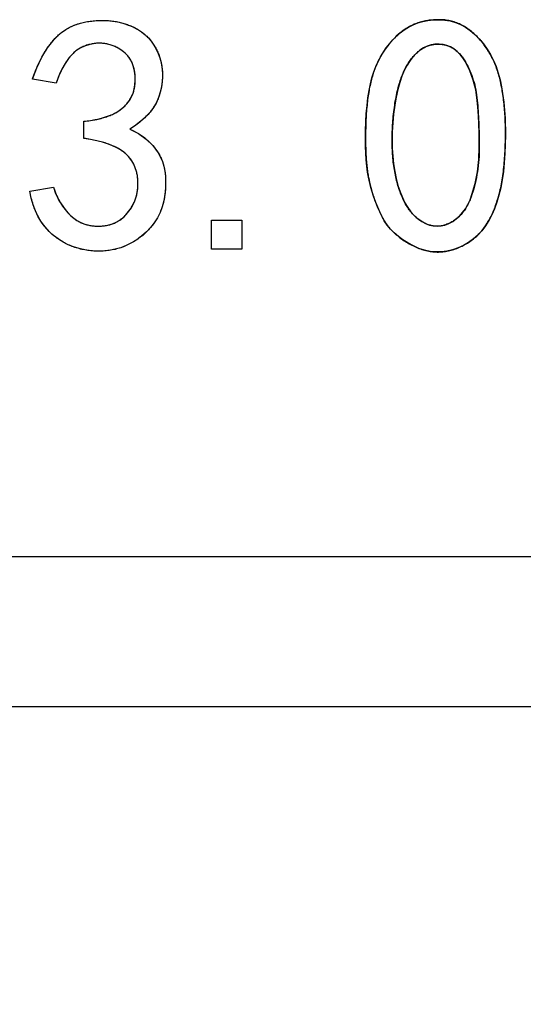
# Model space of a CAD drawing. Header units: millimetres. Extents: x 1643 to 1853, y 2203 to 2490.
# Tile 21 of 31: x 1713.66 to 1717.02, y 2421.22 to 2427.77. Entities that reach past the tile are written whole.
import ezdxf

# ---------------------------------------------------------------- set-up
doc = ezdxf.new("R2010")
doc.units = ezdxf.units.MM
doc.styles.add('SLDTEXTSTYLE1', font='TXT', dxfattribs={"width": 0.7})
doc.dimstyles.new('SLDDIMSTYLE5', dxfattribs={"dimtxt": 2.5, "dimasz": 3.302, "dimexe": 0, "dimexo": 0.0625, "dimtad": 1, "dimdec": 3, "dimrnd": 1e-09, "dimzin": 12, "dimdsep": 46, "dimtxsty": 'SLDTEXTSTYLE1', "dimsah": 1, "dimcen": 0.09, "dimadec": 0, "dimazin": 3, "dimtfac": 1, "dimtdec": 3, "dimtmove": 0, "dimatfit": 0, "dimfxl": 1, "dimfrac": 2, "dimtolj": 1, "dimtzin": 12, "dimarcsym": 0})

# ---------------------------------------------------------------- blocks, each defined once
blk = doc.blocks.new('*D90')
at = {"color": 0, "linetype": 'Continuous', "lineweight": -2, "transparency": 16777216}
for p, q in [((1710.3714, 2426.6179), (1710.3714, 2415.2212)), ((1706.3768, 2424.1355), (1706.3768, 2415.2212)), ((1703.0748, 2415.2212), (1699.7728, 2415.2212)), ((1710.3714, 2415.2212), (1706.3768, 2415.2212)), ((1713.6734, 2415.2212), (1716.9754, 2415.2212))]:
    blk.add_line(p, q, dxfattribs=at)
at = {"color": 0, "linetype": 'Continuous', "transparency": 16777216}
for points in [[(1703.0748, 2415.7715), (1703.0748, 2414.6708), (1706.3768, 2415.2212)], [(1713.6734, 2415.7715), (1713.6734, 2414.6708), (1710.3714, 2415.2212)]]:
    blk.add_solid(points, dxfattribs=at)
at = {"layer": 'Defpoints', "color": 0, "linetype": 'Continuous', "transparency": 16777216}
for p in [(1710.3714, 2426.6804), (1706.3768, 2424.198), (1706.3768, 2415.2212)]:
    blk.add_point(p, dxfattribs=at)
at = {"color": 0, "linetype": 'Continuous', "lineweight": 18, "transparency": 16777216, "insert": (1708.3741, 2418.3462), "char_height": 2.5, "attachment_point": 2, "style": 'SLDTEXTSTYLE1'}
blk.add_mtext('\\A1;3.995', dxfattribs=at)
blk = doc.blocks.new('*D91')
at = {"color": 0, "linetype": 'Continuous', "lineweight": -2, "transparency": 16777216}
for p, q in [((1710.3714, 2426.6179), (1710.3714, 2415.2212)), ((1732.1787, 2426.1618), (1732.1787, 2415.2212)), ((1713.6734, 2415.2212), (1728.8767, 2415.2212))]:
    blk.add_line(p, q, dxfattribs=at)
at = {"color": 0, "linetype": 'Continuous', "transparency": 16777216}
for points in [[(1713.6734, 2415.7715), (1713.6734, 2414.6708), (1710.3714, 2415.2212)], [(1728.8767, 2415.7715), (1728.8767, 2414.6708), (1732.1787, 2415.2212)]]:
    blk.add_solid(points, dxfattribs=at)
at = {"layer": 'Defpoints', "color": 0, "linetype": 'Continuous', "transparency": 16777216}
for p in [(1710.3714, 2426.6804), (1732.1787, 2426.2243), (1732.1787, 2415.2212)]:
    blk.add_point(p, dxfattribs=at)
at = {"color": 0, "linetype": 'Continuous', "lineweight": 18, "transparency": 16777216, "insert": (1722.7254, 2418.3462), "char_height": 2.5, "attachment_point": 2, "style": 'SLDTEXTSTYLE1'}
blk.add_mtext('\\A1;21.807', dxfattribs=at)

msp = doc.modelspace()

# ---------------------------------------------------------------- linework, layer by layer
at = {"linetype": 'Continuous', "lineweight": 25}
for p, q in [((1713.9065, 2427.3471), (1713.7486, 2427.3734)), ((1714.0907, 2426.9787), (1714.0907, 2427.0927)), ((1713.7311, 2426.6278), (1713.889, 2426.6541)), ((1714.9416, 2426.2419), (1714.9416, 2426.4348)), ((1714.9416, 2426.4348), (1715.1433, 2426.4348)), ((1715.1433, 2426.4348), (1715.1433, 2426.2419)), ((1715.1433, 2426.2419), (1714.9416, 2426.2419)), ((1706.3768, 2424.198), (1792.3769, 2424.198)), ((1792.3769, 2423.198), (1706.3768, 2423.198))]:
    msp.add_line(p, q, dxfattribs=at)
at = {"linetype": 'Continuous', "flags": 128}
for points in [[(1713.7311, 2426.6278), (1713.889, 2426.6541), (1713.889, 2426.6541), (1713.9091, 2426.5995), (1713.9351, 2426.5498), (1713.9663, 2426.5053), (1714.003, 2426.4654), (1714.0235, 2426.4482), (1714.0449, 2426.4332), (1714.0676, 2426.4205), (1714.0917, 2426.4108), (1714.117, 2426.403), (1714.1437, 2426.3981), (1714.1713, 2426.3955), (1714.2002, 2426.3952), (1714.2291, 2426.3978), (1714.2564, 2426.403), (1714.2824, 2426.4108), (1714.3068, 2426.4215), (1714.3295, 2426.4352), (1714.3509, 2426.4511), (1714.3708, 2426.4699), (1714.389, 2426.4917), (1714.4052, 2426.5151), (1714.4192, 2426.5394), (1714.4305, 2426.5645), (1714.4393, 2426.5905), (1714.4458, 2426.6171), (1714.4497, 2426.6447), (1714.4513, 2426.673), (1714.4504, 2426.7022), (1714.4471, 2426.7311), (1714.4413, 2426.7581), (1714.4331, 2426.7838), (1714.4231, 2426.8075), (1714.4101, 2426.8299), (1714.3951, 2426.8504), (1714.3779, 2426.8692), (1714.3581, 2426.8864), (1714.3357, 2426.9023), (1714.3103, 2426.917), (1714.2814, 2426.9303), (1714.2496, 2426.9426), (1714.2148, 2426.9534), (1714.1765, 2426.9631), (1714.1352, 2426.9715), (1714.0907, 2426.9787), (1714.0907, 2426.9787), (1714.0907, 2427.0927), (1714.0907, 2427.0927), (1714.1352, 2427.0979), (1714.1765, 2427.1054), (1714.2148, 2427.1145), (1714.2496, 2427.1255), (1714.2814, 2427.1385), (1714.3103, 2427.1535), (1714.3357, 2427.1704), (1714.3581, 2427.1892), (1714.3776, 2427.2097), (1714.3942, 2427.2318), (1714.4078, 2427.2552), (1714.4185, 2427.2802), (1714.4263, 2427.3068), (1714.4315, 2427.3348), (1714.4335, 2427.3643), (1714.4328, 2427.3952), (1714.4292, 2427.4261), (1714.4224, 2427.4543), (1714.4127, 2427.4806), (1714.4, 2427.505), (1714.3841, 2427.5268), (1714.3652, 2427.5466), (1714.3435, 2427.5641), (1714.3188, 2427.5794), (1714.2921, 2427.5921), (1714.2652, 2427.6018), (1714.2379, 2427.608), (1714.2103, 2427.6112), (1714.182, 2427.6116), (1714.1534, 2427.6083), (1714.1245, 2427.6021), (1714.0949, 2427.5927), (1714.066, 2427.5794), (1714.0387, 2427.5609), (1714.0131, 2427.5375), (1713.9887, 2427.5096), (1713.966, 2427.4761), (1713.9445, 2427.4381), (1713.9247, 2427.3952), (1713.9065, 2427.3471), (1713.9065, 2427.3471), (1713.7486, 2427.3734), (1713.7486, 2427.3734), (1713.7775, 2427.4491), (1713.811, 2427.5183), (1713.8496, 2427.5807), (1713.8932, 2427.6366), (1713.9172, 2427.6616), (1713.9435, 2427.6837), (1713.9715, 2427.7032), (1714.002, 2427.7201), (1714.0342, 2427.7341), (1714.0686, 2427.7451), (1714.105, 2427.7535), (1714.1433, 2427.7594), (1714.1823, 2427.7626), (1714.2197, 2427.7636), (1714.2561, 2427.762), (1714.2915, 2427.7584), (1714.3253, 2427.7522), (1714.3578, 2427.7438), (1714.3893, 2427.7328), (1714.4195, 2427.7198), (1714.4481, 2427.7045), (1714.4744, 2427.6876), (1714.4984, 2427.6684), (1714.5205, 2427.6476), (1714.54, 2427.6246), (1714.5576, 2427.5999), (1714.5732, 2427.5729), (1714.5862, 2427.5443), (1714.5969, 2427.5144), (1714.605, 2427.4839), (1714.6109, 2427.4524), (1714.6138, 2427.4205), (1714.6141, 2427.3877), (1714.6118, 2427.3546), (1714.607, 2427.3205), (1714.5995, 2427.2857), (1714.5888, 2427.2513), (1714.5738, 2427.2178), (1714.5546, 2427.1853), (1714.5316, 2427.1541), (1714.5043, 2427.1239), (1714.4728, 2427.095), (1714.4374, 2427.0671), (1714.3977, 2427.0401), (1714.3977, 2427.0401), (1714.4556, 2427.0105), (1714.5062, 2426.9745), (1714.5498, 2426.9316), (1714.5862, 2426.8822), (1714.6014, 2426.8549), (1714.6138, 2426.8253), (1714.6232, 2426.7938), (1714.63, 2426.7604), (1714.6342, 2426.725), (1714.6355, 2426.6873), (1714.6342, 2426.6476), (1714.63, 2426.6057), (1714.6229, 2426.5641), (1714.6122, 2426.5245), (1714.5982, 2426.4868), (1714.581, 2426.4514), (1714.5598, 2426.4176), (1714.5355, 2426.3864), (1714.5079, 2426.3569), (1714.4767, 2426.3296), (1714.4432, 2426.3049), (1714.4088, 2426.2838), (1714.373, 2426.2659), (1714.3363, 2426.2516), (1714.2986, 2426.2409), (1714.2596, 2426.2334), (1714.2197, 2426.2292), (1714.1784, 2426.2285), (1714.1375, 2426.2311), (1714.0979, 2426.237), (1714.0595, 2426.2454), (1714.0228, 2426.2571), (1713.9871, 2426.2717), (1713.953, 2426.2896), (1713.9205, 2426.3101), (1713.889, 2426.3338), (1713.8597, 2426.3604), (1713.8331, 2426.39), (1713.809, 2426.4225), (1713.7882, 2426.4579), (1713.7697, 2426.4959), (1713.7541, 2426.5372), (1713.7411, 2426.581), (1713.7311, 2426.6278)], [(1715.9679, 2427.0882), (1715.9708, 2427.1447), (1715.9754, 2427.1983), (1715.9812, 2427.249), (1715.9887, 2427.2968), (1715.9978, 2427.3413), (1716.0082, 2427.3825), (1716.0202, 2427.4212), (1716.0335, 2427.4566), (1716.065, 2427.5216), (1716.1027, 2427.5807), (1716.1463, 2427.6337), (1716.196, 2427.6804), (1716.2229, 2427.7009), (1716.2515, 2427.7188), (1716.2817, 2427.7341), (1716.3133, 2427.7464), (1716.3464, 2427.7558), (1716.3808, 2427.7626), (1716.4169, 2427.7669), (1716.4546, 2427.7682), (1716.4923, 2427.7662), (1716.529, 2427.7604), (1716.5644, 2427.7503), (1716.5985, 2427.7363), (1716.6313, 2427.7185), (1716.6628, 2427.6967), (1716.693, 2427.6707), (1716.7223, 2427.6408), (1716.7496, 2427.608), (1716.7743, 2427.5732), (1716.7967, 2427.5362), (1716.8165, 2427.4972), (1716.834, 2427.4563), (1716.849, 2427.4131), (1716.8613, 2427.3679), (1716.8714, 2427.3208), (1716.886, 2427.2207), (1716.8945, 2427.1135), (1716.8968, 2426.9992), (1716.8932, 2426.8777), (1716.889, 2426.8166), (1716.8828, 2426.7584), (1716.8747, 2426.7032), (1716.8649, 2426.6509), (1716.8529, 2426.6012), (1716.8389, 2426.5547), (1716.8233, 2426.5109), (1716.8055, 2426.4699), (1716.7856, 2426.4319), (1716.7635, 2426.3971), (1716.7392, 2426.365), (1716.7125, 2426.3361), (1716.6833, 2426.3104), (1716.6518, 2426.2873), (1716.618, 2426.2675), (1716.5819, 2426.2506), (1716.5446, 2426.2373), (1716.5075, 2426.2285), (1716.4702, 2426.2237), (1716.4328, 2426.2233), (1716.3955, 2426.2269), (1716.3584, 2426.235), (1716.3211, 2426.247), (1716.2837, 2426.2636), (1716.2476, 2426.2831), (1716.2145, 2426.3039), (1716.1843, 2426.3263), (1716.1567, 2426.3504), (1716.1316, 2426.3757), (1716.1092, 2426.4027), (1716.0897, 2426.4313), (1716.0732, 2426.4611), (1716.0446, 2426.5235), (1716.0205, 2426.5872), (1716.0007, 2426.6528), (1715.9854, 2426.7198), (1715.9793, 2426.7552), (1715.9744, 2426.7938), (1715.9705, 2426.8354), (1715.9679, 2426.8799), (1715.9663, 2426.9274), (1715.9656, 2426.978), (1715.9663, 2427.0316), (1715.9679, 2427.0882)], [(1716.1521, 2427.1408), (1716.1466, 2427.0814), (1716.1433, 2427.0235), (1716.1424, 2426.9673), (1716.1433, 2426.9127), (1716.1466, 2426.8598), (1716.1521, 2426.8088), (1716.1599, 2426.7591), (1716.1697, 2426.711), (1716.1814, 2426.6655), (1716.195, 2426.6236), (1716.2106, 2426.5849), (1716.2278, 2426.5498), (1716.2467, 2426.5183), (1716.2674, 2426.4901), (1716.2899, 2426.465), (1716.3142, 2426.4436), (1716.3396, 2426.4257), (1716.3649, 2426.4121), (1716.3906, 2426.4023), (1716.4162, 2426.3965), (1716.4422, 2426.3945), (1716.4682, 2426.3965), (1716.4942, 2426.4027), (1716.5205, 2426.4127), (1716.5459, 2426.4264), (1716.5696, 2426.443), (1716.5914, 2426.4624), (1716.6115, 2426.4852), (1716.6297, 2426.5109), (1716.6463, 2426.5394), (1716.6609, 2426.571), (1716.6739, 2426.6057), (1716.695, 2426.6798), (1716.7103, 2426.7571), (1716.7194, 2426.8377), (1716.7223, 2426.9215), (1716.7213, 2427.0053), (1716.719, 2427.0849), (1716.7148, 2427.161), (1716.709, 2427.2331), (1716.6992, 2427.3016), (1716.6827, 2427.3669), (1716.6596, 2427.4287), (1716.63, 2427.4875), (1716.6128, 2427.5141), (1716.5946, 2427.5375), (1716.5745, 2427.5576), (1716.5533, 2427.5742), (1716.5306, 2427.5872), (1716.5069, 2427.5966), (1716.4812, 2427.6028), (1716.4546, 2427.6057), (1716.4276, 2427.6051), (1716.4016, 2427.6005), (1716.3763, 2427.5924), (1716.3516, 2427.5807), (1716.3279, 2427.5651), (1716.3051, 2427.5459), (1716.283, 2427.5229), (1716.2616, 2427.4962), (1716.2418, 2427.4657), (1716.2236, 2427.4313), (1716.2073, 2427.3929), (1716.1927, 2427.3504), (1716.1797, 2427.3039), (1716.1687, 2427.2535), (1716.1596, 2427.1993), (1716.1521, 2427.1408)], [(1715.1434, 2426.2419), (1714.9416, 2426.2419), (1714.9416, 2426.2419), (1714.9416, 2426.4348), (1714.9416, 2426.4348), (1715.1433, 2426.4348), (1715.1433, 2426.4348), (1715.1433, 2426.2419)]]:
    msp.add_lwpolyline(points, dxfattribs=at)
at = {"linetype": 'Continuous', "lineweight": 25}
for points, knots in [([(1713.7486, 2427.3734), (1713.7578, 2427.3988), (1713.7757, 2427.4483), (1713.8093, 2427.518), (1713.8482, 2427.5807), (1713.8846, 2427.628), (1713.9166, 2427.6621), (1713.9432, 2427.684), (1713.9714, 2427.7039), (1714.0018, 2427.7206), (1714.0343, 2427.7348), (1714.0689, 2427.7457), (1714.1054, 2427.7541), (1714.1434, 2427.7599), (1714.1817, 2427.7629), (1714.2194, 2427.7641), (1714.2558, 2427.7622), (1714.2912, 2427.759), (1714.3251, 2427.7527), (1714.3579, 2427.7443), (1714.3892, 2427.7331), (1714.4196, 2427.7203), (1714.4479, 2427.705), (1714.4746, 2427.6882), (1714.4985, 2427.6687), (1714.521, 2427.6482), (1714.5403, 2427.6247), (1714.5581, 2427.5999), (1714.5737, 2427.5731), (1714.5866, 2427.5444), (1714.5973, 2427.5146), (1714.6054, 2427.4838), (1714.6114, 2427.4525), (1714.6142, 2427.4203), (1714.6145, 2427.3876), (1714.6122, 2427.3541), (1714.6073, 2427.32), (1714.5999, 2427.2854), (1714.5894, 2427.2508), (1714.5743, 2427.2172), (1714.555, 2427.1847), (1714.5317, 2427.1532), (1714.5043, 2427.1229), (1714.4725, 2427.0941), (1714.437, 2427.0659), (1714.4111, 2427.0489), (1714.3977, 2427.0401)], [0, 0, 0, 0, 0.047464, 0.092489, 0.135475, 0.176967, 0.19729, 0.217416, 0.237371, 0.257814, 0.278354, 0.299538, 0.321419, 0.344134, 0.367049, 0.388941, 0.410276, 0.431124, 0.451242, 0.470905, 0.490465, 0.509731, 0.528716, 0.547033, 0.565043, 0.582814, 0.600504, 0.618245, 0.636491, 0.654887, 0.673486, 0.691996, 0.710771, 0.729498, 0.74872, 0.768176, 0.78836, 0.809187, 0.830314, 0.851781, 0.873876, 0.896598, 0.920447, 0.945498, 0.97192, 1, 1, 1, 1]), ([(1715.9679, 2427.0882), (1715.9686, 2427.107), (1715.9704, 2427.1438), (1715.9751, 2427.1974), (1715.9808, 2427.2482), (1715.9881, 2427.2959), (1715.9973, 2427.3404), (1716.0076, 2427.382), (1716.0196, 2427.4205), (1716.0372, 2427.4675), (1716.0635, 2427.5216), (1716.1013, 2427.5811), (1716.1451, 2427.6346), (1716.1866, 2427.6738), (1716.2226, 2427.7013), (1716.2513, 2427.7192), (1716.2815, 2427.7345), (1716.3133, 2427.747), (1716.3465, 2427.7563), (1716.3812, 2427.7632), (1716.4173, 2427.7674), (1716.4546, 2427.7687), (1716.4921, 2427.7669), (1716.529, 2427.7611), (1716.5646, 2427.7509), (1716.599, 2427.7369), (1716.6319, 2427.7188), (1716.6637, 2427.697), (1716.6939, 2427.6706), (1716.7229, 2427.641), (1716.75, 2427.6083), (1716.7748, 2427.5733), (1716.7973, 2427.5363), (1716.817, 2427.4972), (1716.8347, 2427.4561), (1716.8496, 2427.4129), (1716.8619, 2427.3676), (1716.8754, 2427.3036), (1716.8873, 2427.2187), (1716.8957, 2427.1113), (1716.8976, 2426.9968), (1716.8948, 2426.8977), (1716.8894, 2426.8175), (1716.8833, 2426.7592), (1716.8751, 2426.704), (1716.8655, 2426.6515), (1716.8536, 2426.6019), (1716.8394, 2426.5552), (1716.8241, 2426.5112), (1716.8061, 2426.4703), (1716.7865, 2426.4321), (1716.7641, 2426.3971), (1716.7399, 2426.3648), (1716.7132, 2426.3356), (1716.6836, 2426.31), (1716.6522, 2426.2867), (1716.6181, 2426.2669), (1716.5822, 2426.2501), (1716.5453, 2426.2367), (1716.5078, 2426.228), (1716.4703, 2426.2228), (1716.4327, 2426.2228), (1716.3952, 2426.2261), (1716.3579, 2426.2347), (1716.3203, 2426.2465), (1716.2834, 2426.2632), (1716.248, 2426.2825), (1716.2146, 2426.3032), (1716.1842, 2426.3257), (1716.1566, 2426.3498), (1716.1314, 2426.3752), (1716.1089, 2426.4022), (1716.0893, 2426.4308), (1716.0674, 2426.4711), (1716.044, 2426.5231), (1716.0197, 2426.5871), (1715.9999, 2426.6527), (1715.9872, 2426.709), (1715.9788, 2426.7561), (1715.9741, 2426.7947), (1715.9701, 2426.8363), (1715.9677, 2426.8809), (1715.9661, 2426.9284), (1715.9654, 2426.979), (1715.9662, 2427.0326), (1715.9672, 2427.0693), (1715.9679, 2427.0882)], [0, 0, 0, 0, 0.014053, 0.027409, 0.040074, 0.052075, 0.063353, 0.073917, 0.083968, 0.093361, 0.111289, 0.128696, 0.145715, 0.162661, 0.171066, 0.179436, 0.18784, 0.196243, 0.204796, 0.213511, 0.222525, 0.231887, 0.241255, 0.250484, 0.259624, 0.268776, 0.278051, 0.28756, 0.297454, 0.307835, 0.31843, 0.329016, 0.339763, 0.350621, 0.361677, 0.373028, 0.38465, 0.39661, 0.421715, 0.448414, 0.47681, 0.506988, 0.522188, 0.536706, 0.550565, 0.563774, 0.57647, 0.588514, 0.60007, 0.611159, 0.621801, 0.632026, 0.642044, 0.651805, 0.661463, 0.671159, 0.680883, 0.69077, 0.700617, 0.710066, 0.71942, 0.728696, 0.738013, 0.747427, 0.75717, 0.767317, 0.777494, 0.787206, 0.796546, 0.805636, 0.814476, 0.823181, 0.831772, 0.840256, 0.857291, 0.874189, 0.891208, 0.90825, 0.917174, 0.926847, 0.937217, 0.948285, 0.960068, 0.972651, 0.98596, 1, 1, 1, 1]), ([(1714.0907, 2427.0927), (1714.1056, 2427.0942), (1714.1344, 2427.0972), (1714.1757, 2427.105), (1714.214, 2427.1137), (1714.2491, 2427.1249), (1714.2811, 2427.1378), (1714.31, 2427.1526), (1714.3357, 2427.1697), (1714.3582, 2427.1886), (1714.3779, 2427.2092), (1714.3945, 2427.2313), (1714.4083, 2427.255), (1714.4191, 2427.2802), (1714.4268, 2427.3069), (1714.4322, 2427.3351), (1714.4338, 2427.3647), (1714.4333, 2427.3953), (1714.43, 2427.4255), (1714.423, 2427.4542), (1714.4132, 2427.4807), (1714.4007, 2427.5053), (1714.3844, 2427.5272), (1714.3655, 2427.5472), (1714.3435, 2427.5648), (1714.3189, 2427.58), (1714.2926, 2427.5923), (1714.2656, 2427.6024), (1714.238, 2427.6084), (1714.2102, 2427.6117), (1714.1818, 2427.6122), (1714.1531, 2427.6087), (1714.1239, 2427.6025), (1714.0945, 2427.5932), (1714.0652, 2427.5801), (1714.0378, 2427.5611), (1714.0121, 2427.5374), (1713.9873, 2427.5092), (1713.965, 2427.4754), (1713.9434, 2427.4373), (1713.9235, 2427.3942), (1713.9123, 2427.3632), (1713.9065, 2427.3471)], [0, 0, 0, 0, 0.034628, 0.06703, 0.097477, 0.125663, 0.152237, 0.177388, 0.200923, 0.223553, 0.245394, 0.266734, 0.28766, 0.308692, 0.330142, 0.352103, 0.374998, 0.398853, 0.422863, 0.445331, 0.467017, 0.488239, 0.509078, 0.53021, 0.551813, 0.574247, 0.597043, 0.6192, 0.640821, 0.662307, 0.68415, 0.706385, 0.729232, 0.75321, 0.777811, 0.803296, 0.83013, 0.858778, 0.890043, 0.923767, 0.960273, 1, 1, 1, 1]), ([(1716.1521, 2427.1408), (1716.1499, 2427.121), (1716.1463, 2427.082), (1716.143, 2427.0241), (1716.1421, 2426.9679), (1716.1429, 2426.9132), (1716.1461, 2426.8603), (1716.1517, 2426.809), (1716.1595, 2426.7594), (1716.1691, 2426.7116), (1716.1806, 2426.6663), (1716.1943, 2426.6242), (1716.2098, 2426.5855), (1716.227, 2426.5503), (1716.2458, 2426.5184), (1716.2667, 2426.4901), (1716.2891, 2426.4648), (1716.3135, 2426.4435), (1716.3386, 2426.4256), (1716.3643, 2426.4117), (1716.39, 2426.4019), (1716.4161, 2426.3958), (1716.4422, 2426.3939), (1716.4686, 2426.3958), (1716.4949, 2426.4023), (1716.521, 2426.4122), (1716.5462, 2426.426), (1716.57, 2426.4425), (1716.592, 2426.4623), (1716.6122, 2426.4851), (1716.6304, 2426.5111), (1716.647, 2426.5397), (1716.6616, 2426.5715), (1716.6788, 2426.6181), (1716.6961, 2426.6802), (1716.7115, 2426.7577), (1716.7206, 2426.8385), (1716.723, 2426.9215), (1716.7214, 2427.0039), (1716.7195, 2427.0838), (1716.7151, 2427.1597), (1716.7097, 2427.2321), (1716.7007, 2427.3013), (1716.684, 2427.3668), (1716.6606, 2427.429), (1716.6365, 2427.4781), (1716.6135, 2427.5138), (1716.5954, 2427.5377), (1716.5752, 2427.5576), (1716.5539, 2427.5747), (1716.5311, 2427.5876), (1716.5068, 2427.5973), (1716.4812, 2427.6033), (1716.4546, 2427.6063), (1716.4277, 2427.6058), (1716.4014, 2427.6011), (1716.3759, 2427.5929), (1716.3509, 2427.5811), (1716.3272, 2427.5653), (1716.3042, 2427.5459), (1716.2822, 2427.5226), (1716.2606, 2427.496), (1716.2409, 2427.4652), (1716.2227, 2427.4307), (1716.2065, 2427.392), (1716.192, 2427.3495), (1716.179, 2427.3029), (1716.168, 2427.2525), (1716.159, 2427.198), (1716.1543, 2427.1603), (1716.1521, 2427.1408)], [0, 0, 0, 0, 0.0202676, 0.0399279, 0.0590087, 0.0775383, 0.0955473, 0.112962, 0.1300407, 0.1466937, 0.1626347, 0.1775955, 0.1917458, 0.2050126, 0.2174759, 0.2293863, 0.2407882, 0.2518054, 0.2623304, 0.2720997, 0.2814187, 0.2903538, 0.2992008, 0.3080477, 0.3171153, 0.3266796, 0.3364489, 0.3462692, 0.3561874, 0.3664994, 0.377178, 0.3883944, 0.4001863, 0.4127835, 0.4389285, 0.4656814, 0.4932039, 0.5216727, 0.5501262, 0.5771551, 0.6029998, 0.6275617, 0.6510642, 0.6739323, 0.6963001, 0.7186409, 0.7294081, 0.7394669, 0.7491362, 0.7582472, 0.7671381, 0.7758003, 0.7847606, 0.7938576, 0.8030133, 0.8119695, 0.8210022, 0.830276, 0.8399106, 0.8500062, 0.8608476, 0.8724556, 0.884813, 0.8980334, 0.9121661, 0.927441, 0.943816, 0.9613154, 0.9799887, 1, 1, 1, 1]), ([(1714.3977, 2427.0401), (1714.4173, 2427.0308), (1714.4557, 2427.0127), (1714.507, 2426.9759), (1714.5511, 2426.9326), (1714.5815, 2426.8911), (1714.6021, 2426.855), (1714.6144, 2426.8253), (1714.6238, 2426.7935), (1714.6306, 2426.7599), (1714.6349, 2426.7243), (1714.6359, 2426.6866), (1714.6347, 2426.6468), (1714.6304, 2426.6056), (1714.6237, 2426.5644), (1714.6128, 2426.5246), (1714.5989, 2426.4868), (1714.5815, 2426.4509), (1714.5605, 2426.4173), (1714.5357, 2426.3859), (1714.5082, 2426.3561), (1714.477, 2426.3291), (1714.4439, 2426.3046), (1714.4092, 2426.2833), (1714.3735, 2426.2654), (1714.3366, 2426.251), (1714.2986, 2426.2403), (1714.2596, 2426.2329), (1714.2194, 2426.2285), (1714.1785, 2426.228), (1714.1377, 2426.2305), (1714.0981, 2426.2366), (1714.0596, 2426.2447), (1714.0226, 2426.2567), (1713.9868, 2426.2711), (1713.9528, 2426.2892), (1713.9199, 2426.3098), (1713.8885, 2426.3333), (1713.8592, 2426.36), (1713.8325, 2426.3898), (1713.8082, 2426.4222), (1713.7877, 2426.4581), (1713.7688, 2426.4962), (1713.7535, 2426.5376), (1713.7402, 2426.5815), (1713.7342, 2426.6122), (1713.7311, 2426.6278)], [0, 0, 0, 0, 0.0353833, 0.0692705, 0.1025623, 0.13598, 0.1530165, 0.1704708, 0.18839, 0.2069955, 0.2264245, 0.246968, 0.2685728, 0.2915207, 0.3145081, 0.3368773, 0.3587738, 0.3802259, 0.4019327, 0.4234948, 0.4455346, 0.4681122, 0.4907681, 0.5127759, 0.5345433, 0.5560063, 0.5773522, 0.5989781, 0.6208696, 0.6433506, 0.6656967, 0.6875237, 0.70891, 0.7299007, 0.7509362, 0.7719157, 0.7928347, 0.8143218, 0.8358715, 0.8575523, 0.8795708, 0.9019429, 0.9249779, 0.949008, 0.973929, 1, 1, 1, 1]), ([(1713.889, 2426.6541), (1713.8952, 2426.6357), (1713.9074, 2426.5996), (1713.9338, 2426.5497), (1713.9654, 2426.5047), (1713.9957, 2426.471), (1714.0231, 2426.448), (1714.0447, 2426.4329), (1714.0673, 2426.42), (1714.0918, 2426.4105), (1714.1171, 2426.4023), (1714.1438, 2426.3977), (1714.1716, 2426.3951), (1714.2003, 2426.3947), (1714.2288, 2426.3973), (1714.2563, 2426.4025), (1714.2824, 2426.4102), (1714.307, 2426.421), (1714.3297, 2426.4349), (1714.3515, 2426.4507), (1714.3714, 2426.4698), (1714.3893, 2426.4915), (1714.4055, 2426.5148), (1714.4195, 2426.5391), (1714.431, 2426.5643), (1714.4396, 2426.5904), (1714.4463, 2426.6171), (1714.4501, 2426.6448), (1714.4518, 2426.6733), (1714.4507, 2426.7022), (1714.4477, 2426.7307), (1714.4417, 2426.758), (1714.4336, 2426.7835), (1714.4236, 2426.8078), (1714.4105, 2426.83), (1714.3955, 2426.8507), (1714.3781, 2426.8698), (1714.358, 2426.887), (1714.3354, 2426.903), (1714.3098, 2426.9178), (1714.2808, 2426.9308), (1714.249, 2426.9433), (1714.2139, 2426.9539), (1714.1757, 2426.9636), (1714.1343, 2426.9721), (1714.1056, 2426.9764), (1714.0907, 2426.9787)], [0, 0, 0, 0, 0.042155, 0.082797, 0.122177, 0.161495, 0.180875, 0.199813, 0.218676, 0.237473, 0.256684, 0.276307, 0.296404, 0.317356, 0.338391, 0.358521, 0.378182, 0.39747, 0.416687, 0.436037, 0.455851, 0.476407, 0.497042, 0.517393, 0.537303, 0.557179, 0.577048, 0.597255, 0.617769, 0.638967, 0.660049, 0.680042, 0.699548, 0.718217, 0.736992, 0.755354, 0.77385, 0.792872, 0.812794, 0.833991, 0.857058, 0.881801, 0.90816, 0.936821, 0.967337, 1, 1, 1, 1])]:
    msp.add_open_spline(points, degree=3, knots=knots, dxfattribs=at)

# ---------------------------------------------------------------- dimensions: what is measured, and where the dimension line sits
at = {"linetype": 'Continuous', "lineweight": 18}
for base, p2, picture, middle in [((1706.3768, 2415.2212), (1706.3768, 2424.198), '*D90', (1708.3741, 2415.2212)), ((1732.1787, 2415.2212), (1732.1787, 2426.2243), '*D91', (1722.7254, 2415.2212))]:
    dim = msp.add_linear_dim(base=base, p1=(1710.3714, 2426.6804), p2=p2, dimstyle='SLDDIMSTYLE5', dxfattribs=at)
    dim.commit()
    dim.dimension.update_dxf_attribs({"geometry": picture, "text_midpoint": middle, "dimtype": 160})

doc.saveas('drawing.dxf')
